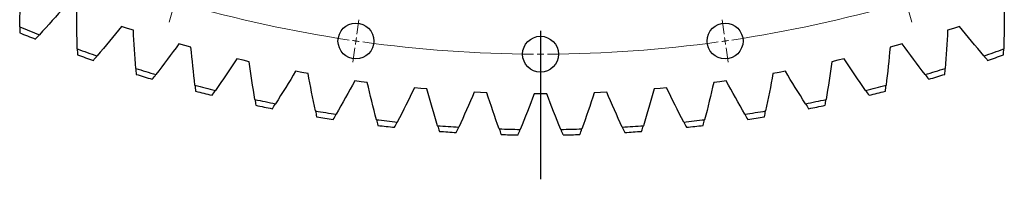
# Model space of a CAD drawing. Header units: millimetres. Extents: x 1009 to 11354, y 2065 to 9958.
# Tile 6 of 18: x 2867 to 3582, y 7089 to 7204. Entities that reach past the tile are written whole.
import ezdxf

# ---------------------------------------------------------------- set-up
doc = ezdxf.new("R2010")
doc.units = ezdxf.units.MM
doc.header["$LTSCALE"] = 50
doc.linetypes.add('CENTER', pattern=[10.16, 6.35, -1.27, 1.27, -1.27])

msp = doc.modelspace()

# ---------------------------------------------------------------- linework, layer by layer
at = {"linetype": 'CENTER', "ltscale": 0.35}
msp.add_line((3245.19, 9151.97), (3245.19, 7088.66), dxfattribs=at)
at = {"color": 0, "linetype": 'Continuous', "lineweight": 18}
for p, q in [((2978.67, 7212.63), (2975.71, 7202.56)), ((3511.71, 7212.63), (3514.66, 7202.56)), ((3111.98, 7193.84), (3113.47, 7204.24)), ((3378.39, 7193.84), (3376.9, 7204.24)), ((3245.19, 7184.32), (3245.19, 7194.82)), ((3111.27, 7188.89), (3110.91, 7186.42)), ((3111.27, 7188.89), (3111.62, 7191.37)), ((3379.11, 7188.89), (3378.75, 7191.37)), ((3379.11, 7188.89), (3379.46, 7186.42)), ((3110.56, 7183.94), (3109.06, 7173.55)), ((3245.19, 7179.32), (3245.19, 7181.82)), ((3245.19, 7179.32), (3245.19, 7176.82)), ((3379.82, 7183.94), (3381.31, 7173.55)), ((3245.19, 7174.32), (3245.19, 7163.82))]:
    msp.add_line(p, q, dxfattribs=at)
at = {"color": 7, "linetype": 'Continuous', "lineweight": 25}
for p, q in [((2945.53, 7198.05), (2941.19, 7199.48)), ((2949.88, 7196.66), (2945.53, 7198.05)), ((3544.85, 7198.05), (3540.5, 7196.66)), ((3549.19, 7199.48), (3544.85, 7198.05)), ((2987.2, 7185.54), (2982.81, 7186.77)), ((2991.61, 7184.34), (2987.2, 7185.54)), ((3503.17, 7185.54), (3498.76, 7184.34)), ((3507.57, 7186.77), (3503.17, 7185.54)), ((3029.4, 7174.91), (3024.95, 7175.94)), ((3033.86, 7173.91), (3029.4, 7174.91)), ((3460.97, 7174.91), (3456.51, 7173.91)), ((3465.42, 7175.94), (3460.97, 7174.91)), ((3072.04, 7166.18), (3067.54, 7167.01)), ((3076.54, 7165.38), (3072.04, 7166.18)), ((3418.34, 7166.18), (3413.84, 7165.38)), ((3422.83, 7167.01), (3418.34, 7166.18)), ((3115.02, 7159.37), (3110.49, 7160)), ((3119.55, 7158.77), (3115.02, 7159.37)), ((3375.36, 7159.37), (3370.83, 7158.77)), ((3379.88, 7160), (3375.36, 7159.37)), ((3158.26, 7154.5), (3153.71, 7154.93)), ((3162.81, 7154.11), (3158.26, 7154.5)), ((3201.68, 7151.57), (3197.12, 7151.79)), ((3206.25, 7151.38), (3201.68, 7151.57)), ((3245.19, 7150.59), (3240.62, 7150.61)), ((3249.76, 7150.61), (3245.19, 7150.59)), ((3288.69, 7151.57), (3284.13, 7151.38)), ((3293.26, 7151.79), (3288.69, 7151.57)), ((3332.11, 7154.5), (3327.56, 7154.11)), ((3336.66, 7154.93), (3332.11, 7154.5))]:
    msp.add_line(p, q, dxfattribs=at)
for centre in [(3111.27, 7188.89), (3379.11, 7188.89), (3245.19, 7179.32)]:
    msp.add_circle(centre, 13, dxfattribs=at)
at = {"color": 0, "linetype": 'Continuous', "lineweight": 18}
for start, end in [(253.9408, 261.51374), (278.48626, 286.0592), (261.66596, 261.81818), (261.81818, 261.9704), (262.12262, 269.69556), (270.30444, 277.87738), (278.0296, 278.18182), (278.18182, 278.33404), (269.84778, 270), (270, 270.15222)]:
    msp.add_arc((3245.19, 8120.32), 941, start, end, dxfattribs=at)
at = {"color": 7, "linetype": 'Continuous', "lineweight": 25}
for radius, start, end in [(999.6, 247.79238, 248.49333), (995.6, 247.70232, 248.58339), (995.6, 250.27375, 251.15482), (999.6, 250.36381, 251.06476), (995.6, 288.84518, 289.72625), (999.6, 288.93524, 289.63619), (995.6, 252.84518, 253.72625), (999.6, 252.93524, 253.63619), (995.6, 286.27375, 287.15482), (999.6, 286.36381, 287.06476), (995.6, 255.41661, 256.29768), (999.6, 255.50667, 256.20762), (995.6, 283.70232, 284.58339), (999.6, 283.79238, 284.49333), (995.6, 257.98804, 258.86911), (995.6, 281.13089, 282.01196), (999.6, 258.0781, 258.77904), (995.6, 260.55947, 261.44053), (995.6, 278.55947, 279.44053), (999.6, 281.22096, 281.9219), (999.6, 260.64953, 261.35047), (995.6, 263.13089, 264.01196), (995.6, 275.98804, 276.86911), (999.6, 278.64953, 279.35047), (999.6, 263.22096, 263.9219), (995.6, 265.70232, 266.58339), (999.6, 265.79238, 266.49333), (995.6, 268.27375, 269.15482), (995.6, 270.84518, 271.72625), (995.6, 273.41661, 274.29768), (999.6, 273.50667, 274.20762), (999.6, 276.0781, 276.77904), (999.6, 268.36381, 269.06476), (999.6, 270.93524, 271.63619)]:
    msp.add_arc((3245.19, 8120.32), radius, start, end, dxfattribs=at)
for points in [[(2867.44, 7199.16), (2867.59, 7208.4), (2867.87, 7217.63), (2868.27, 7226.85)], [(2900.18, 7214.05), (2894.09, 7207.11), (2887.92, 7200.24), (2881.65, 7193.46)], [(2909.15, 7183.14), (2908.89, 7192.37), (2908.75, 7201.61), (2908.74, 7210.84)], [(3581.64, 7210.84), (3581.62, 7201.61), (3581.49, 7192.37), (3581.23, 7183.14)], [(2867.44, 7199.16), (2867.41, 7197.73), (2867.39, 7196.3), (2867.37, 7194.87)], [(2878.72, 7190.31), (2879.7, 7191.36), (2880.67, 7192.41), (2881.65, 7193.46)], [(2941.19, 7199.48), (2935.42, 7192.28), (2929.56, 7185.14), (2923.6, 7178.08)], [(2951.53, 7169.01), (2950.86, 7178.22), (2950.31, 7187.44), (2949.88, 7196.66)], [(3540.5, 7196.66), (3540.07, 7187.44), (3539.52, 7178.22), (3538.84, 7169.01)], [(3566.78, 7178.08), (3560.82, 7185.14), (3554.95, 7192.28), (3549.19, 7199.48)], [(2982.81, 7186.77), (2977.37, 7179.31), (2971.83, 7171.92), (2966.19, 7164.6)], [(3524.18, 7164.6), (3518.54, 7171.92), (3513.01, 7179.31), (3507.57, 7186.77)], [(2909.15, 7183.14), (2909.19, 7181.71), (2909.23, 7180.28), (2909.27, 7178.85)], [(2994.51, 7156.79), (2993.42, 7165.96), (2992.46, 7175.15), (2991.61, 7184.34)], [(3498.76, 7184.34), (3497.92, 7175.15), (3496.95, 7165.96), (3495.87, 7156.79)], [(3581.1, 7178.85), (3581.14, 7180.28), (3581.19, 7181.71), (3581.23, 7183.14)], [(2920.82, 7174.81), (2921.75, 7175.9), (2922.67, 7176.99), (2923.6, 7178.08)], [(3024.95, 7175.94), (3019.86, 7168.24), (3014.65, 7160.61), (3009.35, 7153.05)], [(3037.99, 7146.51), (3036.49, 7155.63), (3035.12, 7164.76), (3033.86, 7173.91)], [(3456.51, 7173.91), (3455.26, 7164.76), (3453.88, 7155.63), (3452.39, 7146.51)], [(3481.02, 7153.05), (3475.72, 7160.61), (3470.52, 7168.24), (3465.42, 7175.94)], [(3566.78, 7178.08), (3567.7, 7176.99), (3568.63, 7175.9), (3569.56, 7174.81)], [(2951.53, 7169.01), (2951.63, 7167.58), (2951.74, 7166.15), (2951.85, 7164.72)], [(2963.56, 7161.21), (2964.44, 7162.34), (2965.32, 7163.47), (2966.19, 7164.6)], [(3067.54, 7167.01), (3062.8, 7159.09), (3057.94, 7151.24), (3052.99, 7143.44)], [(3081.88, 7138.2), (3079.98, 7147.24), (3078.2, 7156.3), (3076.54, 7165.38)], [(3413.84, 7165.38), (3412.18, 7156.3), (3410.39, 7147.24), (3408.49, 7138.2)], [(3437.39, 7143.44), (3432.43, 7151.24), (3427.58, 7159.09), (3422.83, 7167.01)], [(3524.18, 7164.6), (3525.05, 7163.47), (3525.93, 7162.34), (3526.81, 7161.21)], [(3538.52, 7164.72), (3538.63, 7166.15), (3538.74, 7167.58), (3538.84, 7169.01)], [(3110.49, 7160), (3106.11, 7151.88), (3101.61, 7143.81), (3097.01, 7135.8)], [(3126.11, 7131.86), (3123.8, 7140.81), (3121.62, 7149.78), (3119.55, 7158.77)], [(3370.83, 7158.77), (3368.76, 7149.78), (3366.57, 7140.81), (3364.26, 7131.86)], [(3393.37, 7135.8), (3388.76, 7143.81), (3384.27, 7151.88), (3379.88, 7160)], [(2994.51, 7156.79), (2994.67, 7155.37), (2994.85, 7153.95), (2995.02, 7152.53)], [(3006.88, 7149.54), (3007.7, 7150.71), (3008.53, 7151.88), (3009.35, 7153.05)], [(3153.71, 7154.93), (3149.69, 7146.61), (3145.56, 7138.35), (3141.32, 7130.15)], [(3170.58, 7127.51), (3167.87, 7136.35), (3165.28, 7145.21), (3162.81, 7154.11)], [(3197.12, 7151.79), (3193.48, 7143.31), (3189.72, 7134.87), (3185.85, 7126.48)], [(3215.2, 7125.17), (3212.1, 7133.87), (3209.11, 7142.61), (3206.25, 7151.38)], [(3240.62, 7150.61), (3237.36, 7141.97), (3233.99, 7133.38), (3230.5, 7124.82)], [(3259.87, 7124.82), (3256.39, 7133.38), (3253.01, 7141.97), (3249.76, 7150.61)], [(3284.13, 7151.38), (3281.26, 7142.61), (3278.28, 7133.87), (3275.18, 7125.17)], [(3304.52, 7126.48), (3300.65, 7134.87), (3296.9, 7143.31), (3293.26, 7151.79)], [(3327.56, 7154.11), (3325.09, 7145.21), (3322.5, 7136.35), (3319.8, 7127.51)], [(3349.05, 7130.15), (3344.81, 7138.35), (3340.68, 7146.61), (3336.66, 7154.93)], [(3481.02, 7153.05), (3481.84, 7151.88), (3482.67, 7150.71), (3483.5, 7149.54)], [(3495.35, 7152.53), (3495.53, 7153.95), (3495.7, 7155.37), (3495.87, 7156.79)], [(3037.99, 7146.51), (3038.22, 7145.1), (3038.45, 7143.69), (3038.69, 7142.28)], [(3050.67, 7139.82), (3051.45, 7141.03), (3052.22, 7142.24), (3052.99, 7143.44)], [(3437.39, 7143.44), (3438.16, 7142.24), (3438.93, 7141.03), (3439.7, 7139.82)], [(3451.68, 7142.28), (3451.92, 7143.69), (3452.16, 7145.1), (3452.39, 7146.51)], [(3081.88, 7138.2), (3082.18, 7136.8), (3082.48, 7135.4), (3082.78, 7134)], [(3094.86, 7132.08), (3095.58, 7133.32), (3096.29, 7134.56), (3097.01, 7135.8)], [(3393.37, 7135.8), (3394.08, 7134.56), (3394.8, 7133.32), (3395.52, 7132.08)], [(3407.59, 7134), (3407.9, 7135.4), (3408.19, 7136.8), (3408.49, 7138.2)], [(3126.11, 7131.86), (3126.47, 7130.48), (3126.83, 7129.09), (3127.19, 7127.7)], [(3139.35, 7126.33), (3140.01, 7127.6), (3140.67, 7128.88), (3141.32, 7130.15)], [(3349.05, 7130.15), (3349.71, 7128.88), (3350.37, 7127.6), (3351.03, 7126.33)], [(3363.18, 7127.7), (3363.54, 7129.09), (3363.9, 7130.48), (3364.26, 7131.86)], [(3170.58, 7127.51), (3171, 7126.15), (3171.42, 7124.78), (3171.85, 7123.41)], [(3184.05, 7122.59), (3184.65, 7123.89), (3185.25, 7125.18), (3185.85, 7126.48)], [(3215.2, 7125.17), (3215.68, 7123.82), (3216.16, 7122.47), (3216.65, 7121.12)], [(3228.87, 7120.85), (3229.42, 7122.17), (3229.96, 7123.5), (3230.5, 7124.82)], [(3259.87, 7124.82), (3260.41, 7123.5), (3260.96, 7122.17), (3261.5, 7120.85)], [(3273.73, 7121.12), (3274.21, 7122.47), (3274.7, 7123.82), (3275.18, 7125.17)], [(3304.52, 7126.48), (3305.12, 7125.18), (3305.72, 7123.89), (3306.33, 7122.59)], [(3318.53, 7123.41), (3318.95, 7124.78), (3319.38, 7126.15), (3319.8, 7127.51)]]:
    msp.add_open_spline(points, degree=3, dxfattribs=at)

doc.saveas('drawing.dxf')
